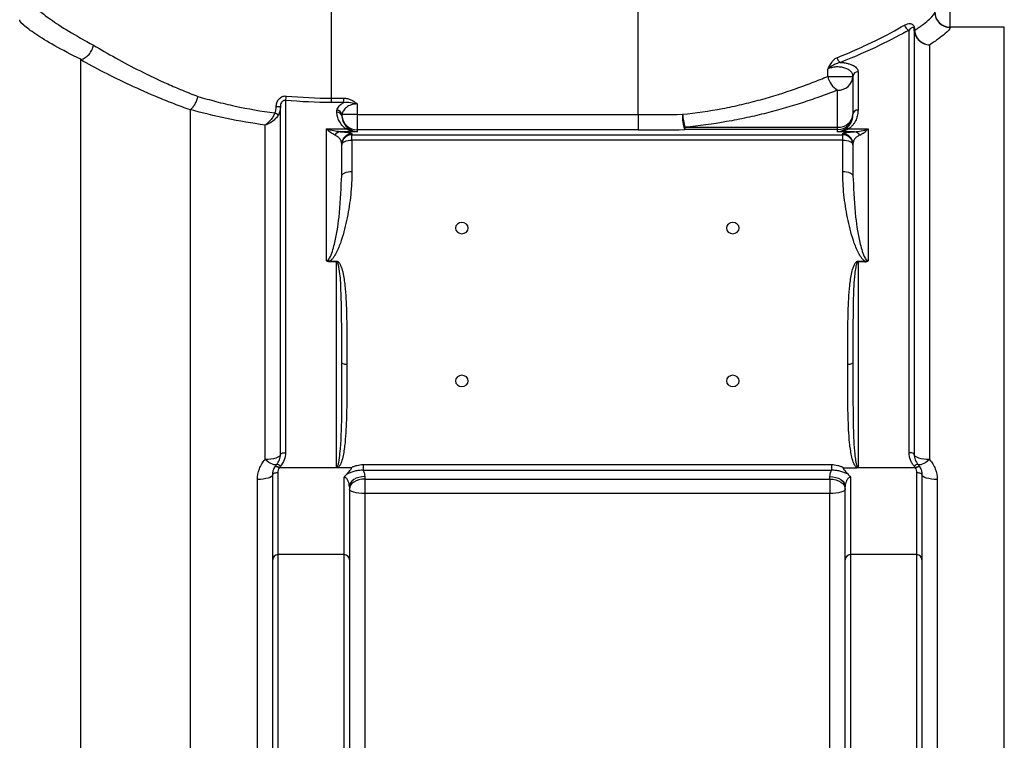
# Model space of a CAD drawing. Header units: millimetres. Extents: x 5 to 589, y 5 to 415.
# Tile 14 of 17: x 410 to 458, y 314 to 349. Entities that reach past the tile are written whole.
import ezdxf

# ---------------------------------------------------------------- set-up
doc = ezdxf.new("R2010")
doc.units = ezdxf.units.MM

msp = doc.modelspace()

# ---------------------------------------------------------------- linework, layer by layer
at = {"color": 7}
for p, q in [((440.119, 344.784), (440.119, 351.058)), ((425.119, 345.584), (425.119, 350.183)), ((455.369, 349.062), (455.369, 349.81)), ((453.369, 328.247), (453.369, 348.916)), ((453.619, 348.939), (453.619, 328.162)), ((453.619, 348.939), (453.636, 348.939)), ((455.369, 349.062), (455.369, 349.044)), ((458.023, 349.062), (455.369, 349.062)), ((458.023, 291.343), (458.023, 349.062)), ((454.369, 348.188), (454.369, 327.908)), ((412.852, 291.036), (412.852, 347.459)), ((449.39, 346.65), (449.39, 347.007)), ((450.869, 346.875), (450.869, 345.004)), ((449.39, 346.65), (450.619, 346.65)), ((450.619, 346.65), (450.619, 344.793)), ((449.869, 344.159), (449.869, 345.974)), ((422.869, 345.473), (422.869, 328.247)), ((425.119, 345.37), (425.119, 345.584)), ((425.119, 345.584), (425.717, 345.584)), ((425.717, 345.37), (425.119, 345.37)), ((425.717, 345.37), (425.717, 345.584)), ((426.369, 345.3), (426.369, 344.784)), ((418.215, 291.343), (418.215, 345.008)), ((422.619, 345.156), (422.416, 345.156)), ((422.619, 328.162), (422.619, 345.156)), ((426.369, 344.784), (425.628, 344.784)), ((426.369, 344.784), (426.369, 344.035)), ((426.369, 344.784), (440.119, 344.784)), ((440.119, 344.784), (440.119, 344.035)), ((421.869, 327.908), (421.869, 344.269)), ((424.869, 344.078), (425.836, 344.078)), ((424.869, 337.63), (424.869, 344.078)), ((426.369, 343.942), (425.546, 343.942)), ((426.119, 343.845), (426.119, 343.793)), ((426.369, 344.035), (426.369, 343.942)), ((440.119, 344.035), (426.369, 344.035)), ((442.399, 344.159), (449.869, 344.159)), ((442.399, 344.159), (442.399, 344.044)), ((449.869, 344.044), (442.399, 344.044)), ((449.869, 344.044), (449.869, 344.159)), ((449.869, 343.942), (449.869, 344.044)), ((450.692, 343.942), (449.869, 343.942)), ((450.119, 343.793), (450.119, 343.845)), ((450.402, 344.078), (451.369, 344.078)), ((451.369, 344.078), (451.369, 337.63)), ((425.619, 343.294), (425.619, 343.346)), ((426.119, 343.532), (426.119, 343.793)), ((426.119, 343.793), (450.119, 343.793)), ((426.119, 343.532), (426.119, 342.003)), ((450.119, 343.532), (426.119, 343.532)), ((450.119, 343.532), (450.119, 343.793)), ((450.119, 342.003), (450.119, 343.532)), ((450.619, 343.346), (450.619, 343.294)), ((425.619, 341.765), (425.619, 343.294)), ((450.619, 343.294), (450.619, 341.765)), ((425.608, 341.603), (425.619, 341.765)), ((450.619, 341.765), (450.63, 341.604)), ((425.038, 337.614), (425.369, 337.614)), ((425.038, 337.614), (425.038, 337.578)), ((425.369, 337.578), (425.038, 337.578)), ((425.369, 337.614), (425.369, 337.578)), ((425.369, 327.52), (425.369, 337.578)), ((450.869, 337.614), (451.2, 337.614)), ((450.869, 337.578), (450.869, 337.614)), ((450.869, 337.578), (450.869, 327.52)), ((451.2, 337.578), (450.869, 337.578)), ((451.2, 337.578), (451.2, 337.614)), ((425.619, 332.56), (425.619, 332.673)), ((422.574, 327.52), (425.369, 327.52)), ((422.574, 327.505), (422.574, 327.52)), ((425.369, 327.505), (422.574, 327.505)), ((425.369, 327.505), (425.369, 327.52)), ((426.075, 327.512), (425.43, 327.512)), ((426.667, 327.666), (449.571, 327.666)), ((426.667, 327.666), (426.667, 327.381)), ((449.571, 327.666), (449.571, 327.381)), ((450.163, 327.512), (450.808, 327.512)), ((450.869, 327.52), (453.664, 327.52)), ((450.869, 327.52), (450.869, 327.505)), ((453.664, 327.505), (450.869, 327.505)), ((453.664, 327.52), (453.664, 327.505)), ((422.244, 323.012), (422.244, 327.17)), ((422.494, 327.273), (422.494, 323.262)), ((425.744, 323.262), (425.744, 327.044)), ((449.571, 327.381), (426.667, 327.381)), ((426.744, 327.077), (426.744, 326.959)), ((449.494, 326.959), (449.494, 327.077)), ((450.494, 327.044), (450.494, 323.262)), ((453.744, 323.262), (453.744, 327.273)), ((453.994, 327.17), (453.994, 323.012)), ((421.494, 307.087), (421.494, 326.938)), ((425.994, 326.58), (425.994, 323.012)), ((426.744, 326.959), (426.744, 326.246)), ((426.744, 326.959), (449.494, 326.959)), ((449.494, 326.959), (449.494, 326.246)), ((450.244, 323.012), (450.244, 326.58)), ((454.744, 326.938), (454.744, 307.087)), ((426.744, 326.246), (426.744, 307.087)), ((449.494, 326.246), (426.744, 326.246)), ((449.494, 307.087), (449.494, 326.246)), ((425.744, 323.262), (422.494, 323.262)), ((422.494, 323.262), (422.494, 310.972)), ((425.744, 310.972), (425.744, 323.262)), ((453.744, 323.262), (450.494, 323.262)), ((450.494, 323.262), (450.494, 310.972)), ((453.744, 310.972), (453.744, 323.262)), ((422.244, 311.213), (422.244, 323.012)), ((425.994, 323.012), (425.994, 311.213)), ((450.244, 311.213), (450.244, 323.012)), ((453.994, 323.012), (453.994, 311.213))]:
    msp.add_line(p, q, dxfattribs=at)
at = {"color": 7, "flags": 128}
for points in [[(425.619, 343.294), (425.629, 343.34), (425.657, 343.385), (425.703, 343.426), (425.765, 343.462), (425.841, 343.492), (425.928, 343.514), (426.021, 343.527), (426.119, 343.532)], [(450.119, 343.532), (450.217, 343.527), (450.31, 343.514), (450.397, 343.492), (450.473, 343.462), (450.535, 343.426), (450.581, 343.385), (450.609, 343.34), (450.619, 343.294)], [(425.619, 341.765), (425.629, 341.811), (425.657, 341.856), (425.703, 341.897), (425.765, 341.933), (425.841, 341.963), (425.928, 341.985), (426.021, 341.999), (426.119, 342.003)], [(450.119, 342.003), (450.217, 341.999), (450.31, 341.985), (450.397, 341.963), (450.473, 341.933), (450.535, 341.897), (450.581, 341.856), (450.609, 341.811), (450.619, 341.765)], [(431.494, 338.954), (431.614, 338.975), (431.715, 339.034), (431.783, 339.123), (431.807, 339.228), (431.783, 339.334), (431.715, 339.423), (431.614, 339.482), (431.494, 339.503), (431.374, 339.482), (431.273, 339.423), (431.205, 339.334), (431.182, 339.228), (431.205, 339.123), (431.273, 339.034), (431.374, 338.975), (431.494, 338.954)], [(444.744, 338.954), (444.864, 338.975), (444.965, 339.034), (445.033, 339.123), (445.057, 339.228), (445.033, 339.334), (444.965, 339.423), (444.864, 339.482), (444.744, 339.503), (444.624, 339.482), (444.523, 339.423), (444.455, 339.334), (444.432, 339.228), (444.455, 339.123), (444.523, 339.034), (444.624, 338.975), (444.744, 338.954)], [(425.869, 332.554), (425.82, 332.556), (425.773, 332.563), (425.73, 332.574), (425.692, 332.589), (425.661, 332.607), (425.638, 332.627), (425.624, 332.65), (425.619, 332.673)], [(450.619, 332.673), (450.614, 332.65), (450.6, 332.627), (450.577, 332.607), (450.546, 332.589), (450.508, 332.574), (450.465, 332.563), (450.418, 332.556), (450.369, 332.554)], [(431.494, 331.48), (431.614, 331.501), (431.715, 331.561), (431.783, 331.65), (431.807, 331.755), (431.783, 331.86), (431.715, 331.949), (431.614, 332.009), (431.494, 332.03), (431.374, 332.009), (431.273, 331.949), (431.205, 331.86), (431.182, 331.755), (431.205, 331.65), (431.273, 331.561), (431.374, 331.501), (431.494, 331.48)], [(444.744, 331.48), (444.864, 331.501), (444.965, 331.561), (445.033, 331.65), (445.057, 331.755), (445.033, 331.86), (444.965, 331.949), (444.864, 332.009), (444.744, 332.03), (444.624, 332.009), (444.523, 331.949), (444.455, 331.86), (444.432, 331.755), (444.455, 331.65), (444.523, 331.561), (444.624, 331.501), (444.744, 331.48)], [(422.619, 328.162), (422.605, 328.112), (422.562, 328.065), (422.493, 328.021), (422.399, 327.982), (422.286, 327.95), (422.156, 327.927), (422.015, 327.912), (421.869, 327.908)], [(422.619, 328.162), (422.624, 328.178), (422.638, 328.194), (422.661, 328.209), (422.692, 328.222), (422.73, 328.232), (422.773, 328.24), (422.82, 328.245), (422.869, 328.247)], [(453.619, 328.162), (453.614, 328.178), (453.6, 328.194), (453.577, 328.209), (453.546, 328.222), (453.508, 328.232), (453.465, 328.24), (453.418, 328.245), (453.369, 328.247)], [(454.369, 327.908), (454.223, 327.912), (454.082, 327.927), (453.952, 327.95), (453.839, 327.982), (453.745, 328.021), (453.676, 328.065), (453.633, 328.112), (453.619, 328.162)], [(422.432, 327.666), (422.402, 327.648), (422.357, 327.645), (422.299, 327.657), (422.228, 327.682), (422.148, 327.722), (422.059, 327.773), (421.966, 327.836), (421.869, 327.908)], [(454.369, 327.908), (454.272, 327.836), (454.179, 327.773), (454.09, 327.722), (454.01, 327.682), (453.939, 327.657), (453.881, 327.645), (453.836, 327.648), (453.807, 327.666)], [(422.244, 327.17), (422.23, 327.125), (422.187, 327.081), (422.118, 327.041), (422.024, 327.006), (421.911, 326.977), (421.781, 326.956), (421.64, 326.943), (421.494, 326.938)], [(422.244, 327.17), (422.249, 327.19), (422.263, 327.209), (422.286, 327.227), (422.317, 327.243), (422.355, 327.255), (422.398, 327.265), (422.445, 327.271), (422.494, 327.273)], [(426.744, 327.077), (426.598, 327.068), (426.457, 327.039), (426.327, 326.993), (426.214, 326.931), (426.12, 326.856), (426.051, 326.77), (426.008, 326.677), (425.994, 326.58)], [(449.494, 327.077), (449.64, 327.068), (449.781, 327.039), (449.911, 326.993), (450.024, 326.931), (450.118, 326.856), (450.187, 326.77), (450.23, 326.677), (450.244, 326.58)], [(453.744, 327.273), (453.793, 327.271), (453.84, 327.265), (453.883, 327.255), (453.921, 327.243), (453.952, 327.227), (453.975, 327.209), (453.989, 327.19), (453.994, 327.17)], [(454.744, 326.938), (454.598, 326.943), (454.457, 326.956), (454.327, 326.977), (454.214, 327.006), (454.12, 327.041), (454.051, 327.081), (454.008, 327.125), (453.994, 327.17)], [(426.744, 326.959), (426.598, 326.95), (426.457, 326.921), (426.327, 326.875), (426.214, 326.813), (426.12, 326.738), (426.051, 326.652), (426.008, 326.559), (425.994, 326.462)], [(449.494, 326.959), (449.64, 326.95), (449.781, 326.921), (449.911, 326.875), (450.024, 326.813), (450.118, 326.738), (450.187, 326.652), (450.23, 326.559), (450.244, 326.462)], [(426.744, 326.246), (426.598, 326.25), (426.457, 326.263), (426.327, 326.282), (426.214, 326.309), (426.12, 326.342), (426.051, 326.379), (426.008, 326.42), (425.994, 326.462)], [(450.244, 326.462), (450.23, 326.42), (450.187, 326.379), (450.118, 326.342), (450.024, 326.309), (449.911, 326.282), (449.781, 326.263), (449.64, 326.25), (449.494, 326.246)]]:
    msp.add_lwpolyline(points, dxfattribs=at)
at = {"color": 7}
for centre, radius, start, end in [((455.368, 349.811), 0.749, 180.0672, 270.0672), ((455.368, 349.793), 0.749, 180.0833, 270.0827), ((453.414, 349.183), 0.271, 185.6238, 260.3877), ((453.651, 348.869), 0.0299, 116.6505, 169.3231), ((450.163, 347.618), 0.321, 190.0205, 242.4563), ((450.857, 346.637), 0.239, 87.1886, 176.8821), ((450.378, 346.843), 1.007, 191.0461, 239.6411), ((449.904, 346.689), 0.716, 267.1891, 356.8816), ((421.897, 345.756), 1.012, 343.7457, 356.1189), ((421.902, 344.013), 0.958, 50.4887, 62.4457), ((425.397, 344.669), 0.23, 10.614, 95.7627), ((425.375, 344.738), 0.257, 10.2467, 88.6664), ((443.783, 344.634), 1.505, 173.9396, 203.0872), ((445.463, 345.028), 3.185, 184.2321, 195.8313), ((449.87, 344.793), 0.749, 269.9608, 359.9606), ((449.923, 344.856), 0.699, 265.603, 354.7949), ((450.851, 344.772), 0.233, 85.6027, 174.795), ((426.369, 344.785), 0.75, 185.6141, 270.034), ((425.577, 343.581), 0.362, 94.9165, 146.5115), ((426.119, 343.345), 0.5, 89.9607, 179.9608), ((425.909, 343.953), 0.145, 65.5467, 120.4452), ((450.119, 343.345), 0.5, 0.0392, 90.0393), ((450.329, 343.953), 0.145, 59.5548, 114.4533), ((450.661, 343.581), 0.362, 33.4885, 85.0835), ((426.119, 343.294), 0.5, 89.9607, 179.9608), ((450.119, 343.294), 0.5, 0.0392, 90.0393), ((422.437, 327.43), 0.236, 39.5859, 91.3361), ((421.55, 328.116), 1.177, 328.9106, 329.5452), ((453.801, 327.43), 0.236, 88.6639, 140.4141), ((454.688, 328.116), 1.177, 210.4548, 211.0894), ((422.494, 323.012), 0.25, 90, 180), ((425.744, 323.012), 0.25, 0, 90), ((450.494, 323.012), 0.25, 90, 180), ((453.744, 323.012), 0.25, 0, 90)]:
    msp.add_arc(centre, radius, start, end, dxfattribs=at)
for centre, major_axis, ratio, start_param, end_param in [((440.119, 345.583), (14.5, 0), 0.055119, 4.712389, 4.862436), ((426.369, 344.691), (0.998, -0.089), 0.746365, 4.216597, 4.778724), ((426.369, 344.691), (-0.545, 0.553), 0.932554, 1.766799, 2.328926), ((440.119, 344.834), (15.25, 0), 0.052408, 4.712389, 4.862436), ((449.869, 344.691), (0.545, 0.553), 0.932554, 3.954259, 4.516386), ((449.869, 344.691), (0.998, 0.089), 0.746365, 4.646054, 5.208181)]:
    msp.add_ellipse(centre, major_axis=major_axis, ratio=ratio, start_param=start_param, end_param=end_param, dxfattribs=at)
for points, knots in [([(410.619, 350.168), (410.619, 350.105), (410.684, 350.011), (410.936, 349.767), (411.123, 349.617), (411.618, 349.265), (411.919, 349.068), (412.624, 348.643), (413.026, 348.414), (413.48, 348.175)], [0, 0, 0, 0, 0.25, 0.25, 0.5, 0.5, 0.75, 0.75, 1, 1, 1, 1]), ([(453.638, 348.896), (453.799, 349.005), (453.941, 349.108), (454.185, 349.294), (454.287, 349.379), (454.534, 349.605), (454.619, 349.719), (454.619, 349.792)], [0, 0, 0, 0, 0.25, 0.25, 0.5, 0.5, 1, 1, 1, 1]), ([(412.852, 347.485), (412.38, 347.717), (411.96, 347.938), (411.226, 348.351), (410.911, 348.543), (410.395, 348.885), (410.2, 349.03), (409.937, 349.268), (409.869, 349.359), (409.869, 349.42)], [0, 0, 0, 0, 0.25, 0.25, 0.5, 0.5, 0.75, 0.75, 1, 1, 1, 1]), ([(449.847, 347.563), (450.018, 347.632), (450.186, 347.702), (450.513, 347.841), (450.672, 347.911), (451.135, 348.118), (451.427, 348.255), (452.251, 348.659), (452.733, 348.917), (453.144, 349.156)], [0, 0, 0, 0, 0.125, 0.125, 0.25, 0.25, 0.5, 0.5, 1, 1, 1, 1]), ([(453.144, 349.156), (453.193, 349.185), (453.24, 349.205), (453.334, 349.231), (453.38, 349.236), (453.448, 349.228), (453.47, 349.222), (453.513, 349.204), (453.534, 349.191), (453.564, 349.162), (453.574, 349.151), (453.593, 349.124), (453.602, 349.108), (453.617, 349.07), (453.624, 349.048), (453.634, 348.997), (453.636, 348.968), (453.636, 348.939)], [0, 0, 0, 0, 0.25, 0.25, 0.5, 0.5, 0.625, 0.625, 0.75, 0.75, 0.8125, 0.8125, 0.875, 0.875, 0.9375, 0.9375, 1, 1, 1, 1]), ([(453.369, 348.916), (452.949, 348.678), (452.457, 348.42), (451.339, 347.886), (450.713, 347.61), (450.015, 347.334)], [0, 0, 0, 0, 0.5, 0.5, 1, 1, 1, 1]), ([(453.619, 348.939), (453.619, 348.951), (453.618, 348.964), (453.615, 348.986), (453.612, 348.994), (453.605, 349.013), (453.6, 349.02), (453.585, 349.037), (453.574, 349.04), (453.543, 349.044), (453.522, 349.038), (453.479, 349.016), (453.458, 349.001), (453.414, 348.963), (453.391, 348.941), (453.369, 348.916)], [0, 0, 0, 0, 0.03125, 0.03125, 0.0625, 0.0625, 0.125, 0.125, 0.25, 0.25, 0.5, 0.5, 0.75, 0.75, 1, 1, 1, 1]), ([(453.622, 348.874), (453.626, 348.829), (453.634, 348.784), (453.659, 348.697), (453.676, 348.654), (453.717, 348.572), (453.742, 348.533), (453.797, 348.46), (453.829, 348.425), (453.897, 348.362), (453.934, 348.334), (454.013, 348.285), (454.055, 348.263), (454.141, 348.228), (454.185, 348.215), (454.276, 348.195), (454.323, 348.19), (454.369, 348.188)], [0, 0, 0, 0, 0.125, 0.125, 0.25, 0.25, 0.375, 0.375, 0.5, 0.5, 0.625, 0.625, 0.75, 0.75, 0.875, 0.875, 1, 1, 1, 1]), ([(453.638, 348.896), (453.642, 348.85), (453.65, 348.805), (453.675, 348.717), (453.691, 348.674), (453.731, 348.59), (453.755, 348.551), (453.809, 348.476), (453.84, 348.44), (453.907, 348.376), (453.943, 348.347), (454.02, 348.295), (454.061, 348.272), (454.145, 348.235), (454.189, 348.22), (454.278, 348.198), (454.324, 348.191), (454.369, 348.188)], [0, 0, 0, 0, 0.125, 0.125, 0.25, 0.25, 0.375, 0.375, 0.5, 0.5, 0.625, 0.625, 0.75, 0.75, 0.875, 0.875, 1, 1, 1, 1]), ([(455.369, 349.044), (455.369, 348.974), (455.282, 348.865), (455.031, 348.649), (454.927, 348.569), (454.678, 348.391), (454.533, 348.293), (454.369, 348.188)], [0, 0, 0, 0, 0.5, 0.5, 0.75, 0.75, 1, 1, 1, 1]), ([(412.87, 347.476), (412.941, 347.493), (413.01, 347.523), (413.143, 347.609), (413.205, 347.662), (413.316, 347.789), (413.363, 347.86), (413.419, 347.975), (413.435, 348.014), (413.462, 348.094), (413.473, 348.135), (413.48, 348.175)], [0, 0, 0, 0, 0.25, 0.25, 0.5, 0.5, 0.75, 0.75, 0.875, 0.875, 1, 1, 1, 1]), ([(413.48, 348.175), (413.819, 347.97), (414.179, 347.761), (414.942, 347.339), (415.345, 347.125), (416.194, 346.699), (416.64, 346.487), (417.345, 346.173), (417.586, 346.069), (418.076, 345.866), (418.325, 345.767), (418.579, 345.669)], [0, 0, 0, 0, 0.25, 0.25, 0.5, 0.5, 0.75, 0.75, 0.875, 0.875, 1, 1, 1, 1]), ([(412.87, 347.476), (412.862, 347.474), (412.858, 347.471), (412.853, 347.465), (412.852, 347.462), (412.852, 347.459)], [0, 0, 0, 0, 0.5, 0.5, 1, 1, 1, 1]), ([(418.215, 345.008), (417.949, 345.102), (417.688, 345.199), (417.175, 345.397), (416.923, 345.498), (416.183, 345.804), (415.714, 346.012), (414.82, 346.429), (414.396, 346.638), (413.591, 347.052), (413.21, 347.258), (412.852, 347.459)], [0, 0, 0, 0, 0.125, 0.125, 0.25, 0.25, 0.5, 0.5, 0.75, 0.75, 1, 1, 1, 1]), ([(449.847, 347.563), (449.797, 347.542), (449.749, 347.512), (449.66, 347.438), (449.619, 347.393), (449.506, 347.246), (449.444, 347.127), (449.39, 347.007)], [0, 0, 0, 0, 0.25, 0.25, 0.5, 0.5, 1, 1, 1, 1]), ([(450.015, 347.334), (449.956, 347.323), (449.898, 347.304), (449.784, 347.259), (449.729, 347.232), (449.623, 347.175), (449.572, 347.144), (449.476, 347.078), (449.431, 347.043), (449.39, 347.007)], [0, 0, 0, 0, 0.25, 0.25, 0.5, 0.5, 0.75, 0.75, 1, 1, 1, 1]), ([(450.015, 347.334), (450.078, 347.33), (450.138, 347.323), (450.256, 347.305), (450.313, 347.293), (450.42, 347.266), (450.469, 347.25), (450.561, 347.215), (450.603, 347.195), (450.679, 347.153), (450.712, 347.131), (450.768, 347.085), (450.792, 347.06), (450.85, 346.983), (450.869, 346.93), (450.869, 346.875)], [0, 0, 0, 0, 0.125, 0.125, 0.25, 0.25, 0.375, 0.375, 0.5, 0.5, 0.625, 0.625, 0.75, 0.75, 1, 1, 1, 1]), ([(450.619, 346.65), (450.619, 346.691), (450.611, 346.731), (450.578, 346.809), (450.553, 346.848), (450.504, 346.901), (450.485, 346.918), (450.444, 346.95), (450.421, 346.966), (450.347, 347.01), (450.29, 347.036), (450.194, 347.067), (450.16, 347.076), (450.09, 347.091), (450.054, 347.096), (449.981, 347.105), (449.943, 347.108), (449.867, 347.11), (449.829, 347.11), (449.754, 347.105), (449.717, 347.101), (449.644, 347.09), (449.609, 347.083), (449.541, 347.066), (449.508, 347.056), (449.446, 347.033), (449.417, 347.021), (449.39, 347.007)], [0, 0, 0, 0, 0.125, 0.125, 0.25, 0.25, 0.3125, 0.3125, 0.375, 0.375, 0.5, 0.5, 0.5625, 0.5625, 0.625, 0.625, 0.6875, 0.6875, 0.75, 0.75, 0.8125, 0.8125, 0.875, 0.875, 0.9375, 0.9375, 1, 1, 1, 1]), ([(442.287, 344.793), (442.947, 344.859), (443.598, 344.955), (444.399, 345.107), (444.559, 345.14), (444.875, 345.207), (445.032, 345.241), (445.496, 345.35), (445.8, 345.427), (446.693, 345.671), (447.265, 345.852), (448.091, 346.141), (448.361, 346.24), (448.886, 346.443), (449.142, 346.546), (449.39, 346.65)], [0, 0, 0, 0, 0.25, 0.25, 0.3125, 0.3125, 0.375, 0.375, 0.5, 0.5, 0.75, 0.75, 0.875, 0.875, 1, 1, 1, 1]), ([(449.869, 345.974), (449.606, 345.871), (449.335, 345.77), (448.779, 345.571), (448.494, 345.473), (447.622, 345.19), (447.019, 345.014), (446.079, 344.775), (445.76, 344.7), (445.272, 344.595), (445.108, 344.561), (444.777, 344.496), (444.609, 344.464), (443.77, 344.317), (443.089, 344.224), (442.399, 344.159)], [0, 0, 0, 0, 0.125, 0.125, 0.25, 0.25, 0.5, 0.5, 0.625, 0.625, 0.6875, 0.6875, 0.75, 0.75, 1, 1, 1, 1]), ([(418.579, 345.669), (418.571, 345.636), (418.561, 345.602), (418.54, 345.535), (418.528, 345.503), (418.503, 345.438), (418.489, 345.406), (418.46, 345.345), (418.445, 345.315), (418.398, 345.23), (418.364, 345.178), (418.312, 345.111), (418.294, 345.09), (418.258, 345.052), (418.24, 345.035), (418.222, 345.021)], [0, 0, 0, 0, 0.125, 0.125, 0.25, 0.25, 0.375, 0.375, 0.5, 0.5, 0.75, 0.75, 0.875, 0.875, 1, 1, 1, 1]), ([(418.579, 345.669), (418.87, 345.582), (419.166, 345.499), (419.772, 345.342), (420.083, 345.268), (421.032, 345.062), (421.68, 344.948), (422.345, 344.862)], [0, 0, 0, 0, 0.25, 0.25, 0.5, 0.5, 1, 1, 1, 1]), ([(422.416, 345.156), (422.416, 345.225), (422.426, 345.293), (422.469, 345.424), (422.502, 345.485), (422.568, 345.563), (422.593, 345.586), (422.648, 345.627), (422.677, 345.644), (422.739, 345.67), (422.773, 345.68), (422.839, 345.69), (422.873, 345.691), (422.907, 345.687)], [0, 0, 0, 0, 0.25, 0.25, 0.5, 0.5, 0.625, 0.625, 0.75, 0.75, 0.875, 0.875, 1, 1, 1, 1]), ([(422.869, 345.473), (422.85, 345.476), (422.831, 345.477), (422.793, 345.471), (422.774, 345.464), (422.74, 345.446), (422.723, 345.434), (422.696, 345.406), (422.684, 345.39), (422.653, 345.341), (422.64, 345.304), (422.623, 345.231), (422.619, 345.193), (422.619, 345.156)], [0, 0, 0, 0, 0.125, 0.125, 0.25, 0.25, 0.375, 0.375, 0.5, 0.5, 0.75, 0.75, 1, 1, 1, 1]), ([(425.381, 344.995), (425.399, 345.067), (425.435, 345.134), (425.519, 345.229), (425.552, 345.26), (425.627, 345.318), (425.67, 345.345), (425.717, 345.37)], [0, 0, 0, 0, 0.5, 0.5, 0.75, 0.75, 1, 1, 1, 1]), ([(426.369, 345.3), (426.318, 345.3), (426.268, 345.296), (426.171, 345.281), (426.124, 345.269), (426.035, 345.24), (425.994, 345.222), (425.917, 345.181), (425.882, 345.158), (425.819, 345.109), (425.79, 345.083), (425.74, 345.028), (425.719, 344.999), (425.664, 344.911), (425.641, 344.849), (425.628, 344.784)], [0, 0, 0, 0, 0.125, 0.125, 0.25, 0.25, 0.375, 0.375, 0.5, 0.5, 0.625, 0.625, 0.75, 0.75, 1, 1, 1, 1]), ([(425.717, 345.584), (425.779, 345.584), (425.839, 345.577), (425.957, 345.552), (426.016, 345.533), (426.127, 345.484), (426.179, 345.454), (426.254, 345.401), (426.278, 345.382), (426.325, 345.343), (426.348, 345.322), (426.369, 345.3)], [0, 0, 0, 0, 0.25, 0.25, 0.5, 0.5, 0.75, 0.75, 0.875, 0.875, 1, 1, 1, 1]), ([(425.717, 345.37), (425.824, 345.388), (425.934, 345.387), (426.152, 345.361), (426.262, 345.336), (426.369, 345.3)], [0, 0, 0, 0, 0.5, 0.5, 1, 1, 1, 1]), ([(421.869, 344.269), (421.23, 344.354), (420.605, 344.462), (419.385, 344.716), (418.794, 344.861), (418.222, 345.021)], [0, 0, 0, 0, 0.5, 0.5, 1, 1, 1, 1]), ([(422.345, 344.862), (422.319, 344.797), (422.289, 344.735), (422.236, 344.646), (422.218, 344.616), (422.179, 344.561), (422.159, 344.534), (422.098, 344.458), (422.053, 344.412), (421.985, 344.351), (421.962, 344.333), (421.916, 344.298), (421.892, 344.283), (421.869, 344.269)], [0, 0, 0, 0, 0.25, 0.25, 0.375, 0.375, 0.5, 0.5, 0.75, 0.75, 0.875, 0.875, 1, 1, 1, 1]), ([(422.345, 344.862), (422.369, 344.907), (422.387, 344.956), (422.41, 345.054), (422.416, 345.105), (422.416, 345.156)], [0, 0, 0, 0, 0.5, 0.5, 1, 1, 1, 1]), ([(422.619, 345.156), (422.619, 345.085), (422.61, 345.015), (422.575, 344.879), (422.547, 344.813), (422.511, 344.752)], [0, 0, 0, 0, 0.5, 0.5, 1, 1, 1, 1]), ([(425.836, 344.078), (425.751, 344.136), (425.685, 344.2), (425.601, 344.301), (425.576, 344.335), (425.531, 344.405), (425.511, 344.439), (425.458, 344.544), (425.432, 344.615), (425.393, 344.756), (425.38, 344.827), (425.374, 344.897)], [0, 0, 0, 0, 0.25, 0.25, 0.375, 0.375, 0.5, 0.5, 0.75, 0.75, 1, 1, 1, 1]), ([(450.269, 344.085), (450.307, 344.111), (450.34, 344.14), (450.397, 344.197), (450.422, 344.226), (450.489, 344.315), (450.522, 344.375), (450.573, 344.496), (450.591, 344.556), (450.614, 344.675), (450.619, 344.734), (450.619, 344.793)], [0, 0, 0, 0, 0.125, 0.125, 0.25, 0.25, 0.5, 0.5, 0.75, 0.75, 1, 1, 1, 1]), ([(450.869, 345.004), (450.869, 344.925), (450.861, 344.846), (450.829, 344.688), (450.805, 344.608), (450.753, 344.489), (450.733, 344.449), (450.686, 344.37), (450.66, 344.332), (450.601, 344.256), (450.568, 344.218), (450.492, 344.146), (450.45, 344.111), (450.402, 344.078)], [0, 0, 0, 0, 0.25, 0.25, 0.5, 0.5, 0.625, 0.625, 0.75, 0.75, 0.875, 0.875, 1, 1, 1, 1]), ([(422.511, 344.752), (422.476, 344.693), (422.435, 344.638), (422.364, 344.561), (422.338, 344.536), (422.286, 344.489), (422.259, 344.467), (422.176, 344.405), (422.116, 344.369), (422.025, 344.325), (421.994, 344.311), (421.932, 344.288), (421.9, 344.277), (421.869, 344.269)], [0, 0, 0, 0, 0.25, 0.25, 0.375, 0.375, 0.5, 0.5, 0.75, 0.75, 0.875, 0.875, 1, 1, 1, 1]), ([(425.623, 344.711), (425.627, 344.659), (425.636, 344.606), (425.664, 344.5), (425.684, 344.447), (425.735, 344.34), (425.768, 344.287), (425.851, 344.183), (425.902, 344.132), (425.969, 344.085)], [0, 0, 0, 0, 0.25, 0.25, 0.5, 0.5, 0.75, 0.75, 1, 1, 1, 1]), ([(425.275, 343.781), (425.209, 343.811), (425.143, 343.853), (425.007, 343.953), (424.938, 344.012), (424.869, 344.078)], [0, 0, 0, 0, 0.5, 0.5, 1, 1, 1, 1]), ([(425.546, 343.942), (425.437, 343.946), (425.325, 343.961), (425.099, 344.007), (424.983, 344.039), (424.869, 344.078)], [0, 0, 0, 0, 0.5, 0.5, 1, 1, 1, 1]), ([(425.546, 343.942), (425.654, 343.935), (425.739, 343.928), (425.847, 343.916), (425.88, 343.912), (425.938, 343.904), (425.963, 343.9), (426.031, 343.888), (426.063, 343.879), (426.108, 343.862), (426.119, 343.854), (426.119, 343.845)], [0, 0, 0, 0, 0.25, 0.25, 0.375, 0.375, 0.5, 0.5, 0.75, 0.75, 1, 1, 1, 1]), ([(450.119, 343.845), (450.119, 343.854), (450.13, 343.862), (450.174, 343.879), (450.207, 343.888), (450.297, 343.904), (450.355, 343.912), (450.498, 343.928), (450.584, 343.935), (450.692, 343.942)], [0, 0, 0, 0, 0.25, 0.25, 0.5, 0.5, 0.75, 0.75, 1, 1, 1, 1]), ([(450.692, 343.942), (450.801, 343.946), (450.913, 343.961), (451.139, 344.007), (451.255, 344.039), (451.369, 344.078)], [0, 0, 0, 0, 0.5, 0.5, 1, 1, 1, 1]), ([(450.963, 343.781), (451.029, 343.811), (451.096, 343.853), (451.231, 343.953), (451.301, 344.012), (451.369, 344.078)], [0, 0, 0, 0, 0.5, 0.5, 1, 1, 1, 1]), ([(425.619, 343.346), (425.619, 343.384), (425.613, 343.421), (425.587, 343.496), (425.568, 343.533), (425.516, 343.607), (425.483, 343.643), (425.419, 343.696), (425.395, 343.714), (425.341, 343.748), (425.31, 343.765), (425.275, 343.781)], [0, 0, 0, 0, 0.25, 0.25, 0.5, 0.5, 0.75, 0.75, 0.875, 0.875, 1, 1, 1, 1]), ([(450.963, 343.781), (450.928, 343.765), (450.897, 343.748), (450.843, 343.714), (450.819, 343.696), (450.755, 343.643), (450.722, 343.607), (450.67, 343.533), (450.651, 343.496), (450.625, 343.421), (450.619, 343.384), (450.619, 343.346)], [0, 0, 0, 0, 0.125, 0.125, 0.25, 0.25, 0.5, 0.5, 0.75, 0.75, 1, 1, 1, 1]), ([(426.119, 342.003), (426.119, 341.623), (426.097, 341.244), (426.018, 340.489), (425.961, 340.113), (425.848, 339.552), (425.806, 339.366), (425.712, 338.996), (425.659, 338.812), (425.568, 338.538), (425.535, 338.447), (425.465, 338.267), (425.427, 338.178), (425.343, 338.003), (425.296, 337.917), (425.214, 337.795), (425.185, 337.755), (425.118, 337.679), (425.081, 337.644), (425.038, 337.614)], [0, 0, 0, 0, 0.25, 0.25, 0.5, 0.5, 0.625, 0.625, 0.75, 0.75, 0.8125, 0.8125, 0.875, 0.875, 0.9375, 0.9375, 0.96875, 0.96875, 1, 1, 1, 1]), ([(451.2, 337.614), (451.157, 337.644), (451.12, 337.679), (451.053, 337.755), (451.024, 337.795), (450.942, 337.917), (450.895, 338.003), (450.811, 338.178), (450.773, 338.267), (450.703, 338.447), (450.67, 338.538), (450.579, 338.812), (450.526, 338.996), (450.432, 339.366), (450.39, 339.552), (450.277, 340.113), (450.22, 340.489), (450.141, 341.244), (450.119, 341.623), (450.119, 342.003)], [0, 0, 0, 0, 0.03125, 0.03125, 0.0625, 0.0625, 0.125, 0.125, 0.1875, 0.1875, 0.25, 0.25, 0.375, 0.375, 0.5, 0.5, 0.75, 0.75, 1, 1, 1, 1]), ([(424.869, 337.63), (424.869, 337.63), (424.879, 337.63), (424.895, 337.632), (424.932, 337.648), (424.979, 337.689), (425.077, 337.836), (425.169, 338.096), (425.347, 338.762), (425.539, 339.944), (425.583, 340.99), (425.608, 341.603)], [0, 0, 0, 0, 0.000149, 0.006003, 0.009817, 0.024933, 0.046374, 0.131241, 0.21953, 0.54299, 1, 1, 1, 1]), ([(450.63, 341.604), (450.655, 340.991), (450.699, 339.944), (450.891, 338.762), (451.069, 338.096), (451.16, 337.836), (451.259, 337.689), (451.309, 337.645), (451.347, 337.631), (451.363, 337.63), (451.369, 337.63)], [0, 0, 0, 0, 0.457145, 0.7805229, 0.8687896, 0.9536351, 0.9750715, 0.9901829, 0.9964066, 1, 1, 1, 1]), ([(425.038, 337.578), (425.007, 337.578), (424.976, 337.581), (424.931, 337.593), (424.917, 337.599), (424.891, 337.612), (424.879, 337.62), (424.869, 337.63)], [0, 0, 0, 0, 0.5, 0.5, 0.75, 0.75, 1, 1, 1, 1]), ([(425.038, 337.614), (425.01, 337.61), (424.98, 337.608), (424.923, 337.612), (424.894, 337.619), (424.869, 337.63)], [0, 0, 0, 0, 0.5, 0.5, 1, 1, 1, 1]), ([(425.369, 337.614), (425.385, 337.614), (425.4, 337.61), (425.428, 337.598), (425.44, 337.589), (425.473, 337.561), (425.491, 337.538), (425.538, 337.468), (425.561, 337.418), (425.602, 337.316), (425.619, 337.264), (425.649, 337.16), (425.662, 337.107), (425.698, 336.95), (425.717, 336.844), (425.75, 336.631), (425.763, 336.525), (425.798, 336.204), (425.814, 335.989), (425.838, 335.56), (425.846, 335.346), (425.863, 334.702), (425.867, 334.272), (425.869, 333.413), (425.869, 332.983), (425.869, 332.554)], [0, 0, 0, 0, 0.007813, 0.007813, 0.015625, 0.015625, 0.03125, 0.03125, 0.0625, 0.0625, 0.09375, 0.09375, 0.125, 0.125, 0.1875, 0.1875, 0.25, 0.25, 0.375, 0.375, 0.5, 0.5, 0.75, 0.75, 1, 1, 1, 1]), ([(425.614, 334.664), (425.608, 335.258), (425.598, 336.158), (425.533, 337.1), (425.448, 337.47), (425.41, 337.55), (425.39, 337.571), (425.377, 337.577), (425.372, 337.578), (425.369, 337.578)], [0, 0, 0, 0, 0.59937, 0.90724, 0.970249, 0.987357, 0.995143, 0.997792, 1, 1, 1, 1]), ([(450.369, 332.554), (450.369, 332.983), (450.369, 333.412), (450.372, 334.271), (450.375, 334.7), (450.392, 335.344), (450.4, 335.558), (450.424, 335.986), (450.44, 336.201), (450.475, 336.521), (450.488, 336.628), (450.521, 336.841), (450.54, 336.948), (450.588, 337.16), (450.616, 337.266), (450.677, 337.419), (450.701, 337.469), (450.748, 337.539), (450.765, 337.561), (450.799, 337.59), (450.811, 337.598), (450.838, 337.61), (450.853, 337.614), (450.869, 337.614)], [0, 0, 0, 0, 0.25, 0.25, 0.5, 0.5, 0.625, 0.625, 0.75, 0.75, 0.8125, 0.8125, 0.875, 0.875, 0.9375, 0.9375, 0.96875, 0.96875, 0.984375, 0.984375, 0.992187, 0.992187, 1, 1, 1, 1]), ([(450.869, 337.578), (450.861, 337.578), (450.854, 337.575), (450.843, 337.566), (450.839, 337.561), (450.827, 337.545), (450.821, 337.533), (450.804, 337.498), (450.796, 337.474), (450.774, 337.401), (450.763, 337.352), (450.735, 337.203), (450.722, 337.102), (450.688, 336.801), (450.674, 336.599), (450.641, 335.99), (450.633, 335.582), (450.622, 334.76), (450.62, 334.346), (450.619, 333.514), (450.619, 333.094), (450.619, 332.673)], [0, 0, 0, 0, 0.003906, 0.003906, 0.007812, 0.007812, 0.015625, 0.015625, 0.03125, 0.03125, 0.0625, 0.0625, 0.125, 0.125, 0.25, 0.25, 0.5, 0.5, 0.75, 0.75, 1, 1, 1, 1]), ([(451.2, 337.578), (451.231, 337.578), (451.263, 337.581), (451.307, 337.593), (451.321, 337.599), (451.347, 337.612), (451.359, 337.62), (451.369, 337.63)], [0, 0, 0, 0, 0.5, 0.5, 0.75, 0.75, 1, 1, 1, 1]), ([(451.2, 337.614), (451.229, 337.61), (451.258, 337.608), (451.315, 337.612), (451.344, 337.619), (451.369, 337.63)], [0, 0, 0, 0, 0.5, 0.5, 1, 1, 1, 1]), ([(425.619, 332.673), (425.625, 333.312), (425.631, 333.982), (425.615, 334.633), (425.614, 334.664)], [0, 0, 0, 0, 0.9535755, 1, 1, 1, 1]), ([(425.387, 327.54), (425.388, 327.54), (425.395, 327.546), (425.411, 327.567), (425.445, 327.644), (425.495, 327.863), (425.587, 328.669), (425.632, 330.018), (425.618, 331.463), (425.619, 332.304), (425.619, 332.56)], [0, 0, 0, 0, 0.000225, 0.004896, 0.015115, 0.048702, 0.134843, 0.489458, 0.844419, 1, 1, 1, 1]), ([(425.869, 332.554), (425.869, 332.129), (425.869, 331.705), (425.867, 330.856), (425.864, 330.431), (425.847, 329.795), (425.839, 329.583), (425.816, 329.159), (425.801, 328.948), (425.769, 328.631), (425.756, 328.525), (425.725, 328.314), (425.707, 328.208), (425.663, 327.998), (425.637, 327.894), (425.583, 327.741), (425.562, 327.69), (425.523, 327.618), (425.509, 327.594), (425.475, 327.549), (425.455, 327.528), (425.43, 327.512)], [0, 0, 0, 0, 0.25, 0.25, 0.5, 0.5, 0.625, 0.625, 0.75, 0.75, 0.8125, 0.8125, 0.875, 0.875, 0.9375, 0.9375, 0.96875, 0.96875, 0.984375, 0.984375, 1, 1, 1, 1]), ([(450.808, 327.512), (450.783, 327.528), (450.763, 327.549), (450.729, 327.594), (450.715, 327.618), (450.676, 327.69), (450.655, 327.741), (450.601, 327.894), (450.575, 327.998), (450.531, 328.208), (450.513, 328.314), (450.482, 328.525), (450.469, 328.631), (450.437, 328.948), (450.422, 329.159), (450.399, 329.583), (450.391, 329.795), (450.374, 330.431), (450.371, 330.856), (450.369, 331.705), (450.369, 332.129), (450.369, 332.554)], [0, 0, 0, 0, 0.015625, 0.015625, 0.03125, 0.03125, 0.0625, 0.0625, 0.125, 0.125, 0.1875, 0.1875, 0.25, 0.25, 0.375, 0.375, 0.5, 0.5, 0.75, 0.75, 1, 1, 1, 1]), ([(450.619, 332.673), (450.619, 332.253), (450.619, 331.83), (450.62, 330.98), (450.622, 330.553), (450.632, 329.694), (450.641, 329.263), (450.673, 328.613), (450.687, 328.396), (450.72, 328.069), (450.733, 327.961), (450.76, 327.798), (450.77, 327.744), (450.791, 327.664), (450.798, 327.638), (450.813, 327.599), (450.819, 327.586), (450.832, 327.561), (450.839, 327.549), (450.851, 327.54)], [0, 0, 0, 0, 0.25, 0.25, 0.5, 0.5, 0.75, 0.75, 0.875, 0.875, 0.9375, 0.9375, 0.96875, 0.96875, 0.984375, 0.984375, 0.992188, 0.992188, 1, 1, 1, 1]), ([(422.432, 327.666), (422.494, 327.736), (422.54, 327.815), (422.604, 327.985), (422.619, 328.073), (422.619, 328.162)], [0, 0, 0, 0, 0.5, 0.5, 1, 1, 1, 1]), ([(422.869, 328.247), (422.869, 328.126), (422.848, 328.008), (422.763, 327.779), (422.701, 327.674), (422.619, 327.58)], [0, 0, 0, 0, 0.5, 0.5, 1, 1, 1, 1]), ([(453.619, 327.58), (453.578, 327.627), (453.542, 327.677), (453.48, 327.782), (453.454, 327.837), (453.39, 328.008), (453.369, 328.126), (453.369, 328.247)], [0, 0, 0, 0, 0.25, 0.25, 0.5, 0.5, 1, 1, 1, 1]), ([(453.619, 328.162), (453.619, 328.073), (453.634, 327.985), (453.698, 327.815), (453.744, 327.736), (453.807, 327.666)], [0, 0, 0, 0, 0.5, 0.5, 1, 1, 1, 1]), ([(421.494, 326.938), (421.494, 327.117), (421.526, 327.29), (421.655, 327.622), (421.748, 327.773), (421.869, 327.908)], [0, 0, 0, 0, 0.5, 0.5, 1, 1, 1, 1]), ([(422.244, 327.17), (422.244, 327.237), (422.253, 327.303), (422.288, 327.432), (422.315, 327.495), (422.35, 327.554)], [0, 0, 0, 0, 0.5, 0.5, 1, 1, 1, 1]), ([(422.565, 327.52), (422.513, 327.544), (422.464, 327.562), (422.405, 327.571), (422.389, 327.572), (422.363, 327.567), (422.354, 327.562), (422.35, 327.554)], [0, 0, 0, 0, 0.5, 0.5, 0.75, 0.75, 1, 1, 1, 1]), ([(422.558, 327.509), (422.508, 327.536), (422.46, 327.556), (422.403, 327.568), (422.387, 327.569), (422.362, 327.565), (422.354, 327.561), (422.35, 327.554)], [0, 0, 0, 0, 0.5, 0.5, 0.75, 0.75, 1, 1, 1, 1]), ([(422.558, 327.509), (422.537, 327.472), (422.521, 327.433), (422.499, 327.354), (422.494, 327.314), (422.494, 327.273)], [0, 0, 0, 0, 0.5, 0.5, 1, 1, 1, 1]), ([(422.574, 327.505), (422.572, 327.505), (422.57, 327.505), (422.568, 327.505), (422.565, 327.506), (422.561, 327.507), (422.558, 327.509)], [0, 0, 0, 0, 0.00002228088, 0.00002228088, 0.00002228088, 0.00006640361, 0.00006640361, 0.00006640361, 0.00006640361]), ([(422.565, 327.52), (422.565, 327.519), (422.566, 327.519), (422.567, 327.519), (422.568, 327.519), (422.569, 327.519), (422.57, 327.519), (422.571, 327.519), (422.573, 327.52), (422.574, 327.52)], [0, 0, 0, 0, 0.00001091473, 0.00001091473, 0.00001091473, 0.00002343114, 0.00002343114, 0.00002343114, 0.00003751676, 0.00003751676, 0.00003751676, 0.00003751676]), ([(425.369, 327.52), (425.37, 327.52), (425.371, 327.52), (425.372, 327.52), (425.373, 327.521), (425.374, 327.522), (425.375, 327.522), (425.378, 327.524), (425.38, 327.527), (425.382, 327.53), (425.384, 327.533), (425.386, 327.537), (425.387, 327.54)], [0, 0, 0, 0, 0.0000123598, 0.0000123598, 0.0000123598, 0.0000277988, 0.0000277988, 0.0000277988, 0.0000712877, 0.0000712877, 0.0000712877, 0.0001183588, 0.0001183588, 0.0001183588, 0.0001183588]), ([(425.402, 327.521), (425.397, 327.527), (425.393, 327.532), (425.389, 327.538), (425.388, 327.539), (425.388, 327.539), (425.387, 327.54)], [0, 0, 0, 0, 0.00008867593, 0.00008867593, 0.00008867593, 0.00009770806, 0.00009770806, 0.00009770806, 0.00009770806]), ([(425.43, 327.512), (425.426, 327.512), (425.422, 327.513), (425.418, 327.513), (425.415, 327.514), (425.411, 327.515), (425.407, 327.517), (425.406, 327.518), (425.404, 327.519), (425.403, 327.52), (425.402, 327.52), (425.402, 327.521), (425.402, 327.521)], [0, 0, 0, 0, 0.0000468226, 0.0000468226, 0.0000468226, 0.000094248, 0.000094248, 0.000094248, 0.0001174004, 0.0001174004, 0.0001174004, 0.0001239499, 0.0001239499, 0.0001239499, 0.0001239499]), ([(425.882, 327.223), (425.905, 327.246), (425.926, 327.271), (425.969, 327.321), (425.99, 327.345), (426.034, 327.394), (426.056, 327.418), (426.082, 327.45), (426.087, 327.457), (426.096, 327.47), (426.1, 327.477), (426.105, 327.488), (426.106, 327.492), (426.105, 327.5), (426.103, 327.504), (426.093, 327.512), (426.084, 327.512), (426.075, 327.512)], [0, 0, 0, 0, 0.25, 0.25, 0.5, 0.5, 0.75, 0.75, 0.8125, 0.8125, 0.875, 0.875, 0.90625, 0.90625, 0.9375, 0.9375, 1, 1, 1, 1]), ([(426.075, 327.512), (426.12, 327.537), (426.165, 327.56), (426.26, 327.598), (426.31, 327.614), (426.46, 327.653), (426.562, 327.666), (426.667, 327.666)], [0, 0, 0, 0, 0.25, 0.25, 0.5, 0.5, 1, 1, 1, 1]), ([(449.571, 327.666), (449.676, 327.666), (449.778, 327.653), (449.928, 327.614), (449.978, 327.598), (450.073, 327.56), (450.119, 327.537), (450.163, 327.512)], [0, 0, 0, 0, 0.5, 0.5, 0.75, 0.75, 1, 1, 1, 1]), ([(450.163, 327.512), (450.158, 327.512), (450.154, 327.512), (450.146, 327.511), (450.141, 327.509), (450.135, 327.504), (450.133, 327.5), (450.132, 327.492), (450.133, 327.488), (450.138, 327.477), (450.142, 327.47), (450.152, 327.456), (450.157, 327.45), (450.182, 327.418), (450.205, 327.394), (450.248, 327.345), (450.27, 327.321), (450.312, 327.271), (450.333, 327.246), (450.356, 327.223)], [0, 0, 0, 0, 0.03125, 0.03125, 0.0625, 0.0625, 0.09375, 0.09375, 0.125, 0.125, 0.1875, 0.1875, 0.25, 0.25, 0.5, 0.5, 0.75, 0.75, 1, 1, 1, 1]), ([(450.836, 327.521), (450.835, 327.52), (450.833, 327.518), (450.832, 327.517), (450.829, 327.516), (450.826, 327.515), (450.823, 327.514), (450.818, 327.513), (450.813, 327.512), (450.808, 327.512)], [0, 0, 0, 0, 0.0000258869, 0.0000258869, 0.0000258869, 0.0000636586, 0.0000636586, 0.0000636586, 0.0001235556, 0.0001235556, 0.0001235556, 0.0001235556]), ([(450.836, 327.521), (450.841, 327.527), (450.845, 327.532), (450.849, 327.538), (450.85, 327.539), (450.85, 327.539), (450.851, 327.54)], [0, 0, 0, 0, 0.00008867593, 0.00008867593, 0.00008867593, 0.00009770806, 0.00009770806, 0.00009770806, 0.00009770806]), ([(450.851, 327.54), (450.852, 327.537), (450.854, 327.533), (450.856, 327.53), (450.858, 327.527), (450.86, 327.524), (450.863, 327.522), (450.864, 327.522), (450.865, 327.521), (450.866, 327.521), (450.867, 327.52), (450.868, 327.52), (450.869, 327.52)], [0, 0, 0, 0, 0.000046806, 0.000046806, 0.000046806, 0.0000900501, 0.0000900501, 0.0000900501, 0.0001040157, 0.0001040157, 0.0001040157, 0.0001177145, 0.0001177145, 0.0001177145, 0.0001177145]), ([(453.664, 327.52), (453.665, 327.52), (453.667, 327.519), (453.668, 327.519), (453.669, 327.519), (453.67, 327.519), (453.671, 327.519), (453.672, 327.519), (453.673, 327.519), (453.673, 327.52)], [0, 0, 0, 0, 0.00001418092, 0.00001418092, 0.00001418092, 0.00002678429, 0.00002678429, 0.00002678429, 0.00003777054, 0.00003777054, 0.00003777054, 0.00003777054]), ([(453.68, 327.509), (453.677, 327.507), (453.673, 327.506), (453.67, 327.505), (453.668, 327.505), (453.666, 327.505), (453.664, 327.505)], [0, 0, 0, 0, 0.00004353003, 0.00004353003, 0.00004353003, 0.00006551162, 0.00006551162, 0.00006551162, 0.00006551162]), ([(453.673, 327.52), (453.725, 327.544), (453.774, 327.562), (453.833, 327.571), (453.849, 327.572), (453.875, 327.567), (453.884, 327.562), (453.888, 327.554)], [0, 0, 0, 0, 0.5, 0.5, 0.75, 0.75, 1, 1, 1, 1]), ([(453.68, 327.509), (453.73, 327.536), (453.778, 327.556), (453.835, 327.568), (453.851, 327.569), (453.876, 327.565), (453.884, 327.561), (453.888, 327.554)], [0, 0, 0, 0, 0.5, 0.5, 0.75, 0.75, 1, 1, 1, 1]), ([(453.744, 327.273), (453.744, 327.314), (453.739, 327.354), (453.718, 327.433), (453.701, 327.472), (453.68, 327.509)], [0, 0, 0, 0, 0.5, 0.5, 1, 1, 1, 1]), ([(453.888, 327.554), (453.923, 327.495), (453.95, 327.432), (453.985, 327.303), (453.994, 327.237), (453.994, 327.17)], [0, 0, 0, 0, 0.5, 0.5, 1, 1, 1, 1]), ([(454.369, 327.908), (454.43, 327.84), (454.483, 327.769), (454.576, 327.618), (454.615, 327.538), (454.712, 327.289), (454.744, 327.117), (454.744, 326.938)], [0, 0, 0, 0, 0.25, 0.25, 0.5, 0.5, 1, 1, 1, 1]), ([(425.882, 327.223), (425.856, 327.196), (425.831, 327.167), (425.785, 327.107), (425.763, 327.075), (425.744, 327.044)], [0, 0, 0, 0, 0.5, 0.5, 1, 1, 1, 1]), ([(425.994, 326.58), (425.994, 326.627), (425.989, 326.674), (425.971, 326.767), (425.958, 326.813), (425.921, 326.901), (425.898, 326.942), (425.851, 326.996), (425.833, 327.012), (425.792, 327.036), (425.768, 327.044), (425.744, 327.044)], [0, 0, 0, 0, 0.25, 0.25, 0.5, 0.5, 0.75, 0.75, 0.875, 0.875, 1, 1, 1, 1]), ([(426.667, 327.381), (426.597, 327.387), (426.527, 327.386), (426.39, 327.372), (426.322, 327.358), (426.193, 327.324), (426.131, 327.302), (426.039, 327.268), (426.009, 327.257), (425.947, 327.237), (425.916, 327.229), (425.882, 327.223)], [0, 0, 0, 0, 0.25, 0.25, 0.5, 0.5, 0.75, 0.75, 0.875, 0.875, 1, 1, 1, 1]), ([(426.667, 327.381), (426.693, 327.333), (426.712, 327.282), (426.738, 327.181), (426.744, 327.129), (426.744, 327.077)], [0, 0, 0, 0, 0.5, 0.5, 1, 1, 1, 1]), ([(449.494, 327.077), (449.494, 327.129), (449.501, 327.181), (449.526, 327.282), (449.545, 327.333), (449.571, 327.381)], [0, 0, 0, 0, 0.5, 0.5, 1, 1, 1, 1]), ([(450.356, 327.223), (450.322, 327.229), (450.291, 327.237), (450.23, 327.257), (450.199, 327.268), (450.108, 327.302), (450.046, 327.323), (449.916, 327.358), (449.849, 327.372), (449.712, 327.386), (449.641, 327.387), (449.571, 327.381)], [0, 0, 0, 0, 0.125, 0.125, 0.25, 0.25, 0.5, 0.5, 0.75, 0.75, 1, 1, 1, 1]), ([(450.494, 327.044), (450.47, 327.044), (450.446, 327.036), (450.405, 327.012), (450.387, 326.996), (450.34, 326.942), (450.317, 326.901), (450.28, 326.813), (450.267, 326.767), (450.249, 326.674), (450.244, 326.627), (450.244, 326.58)], [0, 0, 0, 0, 0.125, 0.125, 0.25, 0.25, 0.5, 0.5, 0.75, 0.75, 1, 1, 1, 1]), ([(450.356, 327.223), (450.382, 327.196), (450.407, 327.167), (450.453, 327.107), (450.475, 327.075), (450.494, 327.044)], [0, 0, 0, 0, 0.5, 0.5, 1, 1, 1, 1])]:
    msp.add_open_spline(points, degree=3, knots=knots, dxfattribs=at)
for points in [[(453.622, 348.874), (453.62, 348.896), (453.619, 348.917), (453.619, 348.939)], [(453.636, 348.939), (453.636, 348.924), (453.637, 348.91), (453.638, 348.896)], [(412.87, 347.476), (412.864, 347.479), (412.858, 347.482), (412.852, 347.485)], [(425.119, 345.37), (424.363, 345.37), (423.613, 345.405), (422.869, 345.473)], [(422.907, 345.687), (423.639, 345.619), (424.376, 345.584), (425.119, 345.584)], [(418.222, 345.021), (418.217, 345.017), (418.215, 345.012), (418.215, 345.008)], [(425.374, 344.897), (425.371, 344.93), (425.373, 344.963), (425.381, 344.995)], [(425.628, 344.784), (425.622, 344.76), (425.62, 344.736), (425.623, 344.711)], [(422.35, 327.554), (422.373, 327.594), (422.401, 327.631), (422.432, 327.666)], [(422.619, 327.58), (422.602, 327.561), (422.587, 327.541), (422.574, 327.52)], [(425.402, 327.521), (425.393, 327.512), (425.382, 327.505), (425.369, 327.505)], [(450.869, 327.505), (450.856, 327.505), (450.845, 327.512), (450.836, 327.521)], [(453.664, 327.52), (453.651, 327.541), (453.636, 327.561), (453.619, 327.58)], [(453.807, 327.666), (453.837, 327.631), (453.865, 327.594), (453.888, 327.554)]]:
    msp.add_open_spline(points, degree=3, dxfattribs=at)

doc.saveas('drawing.dxf')
